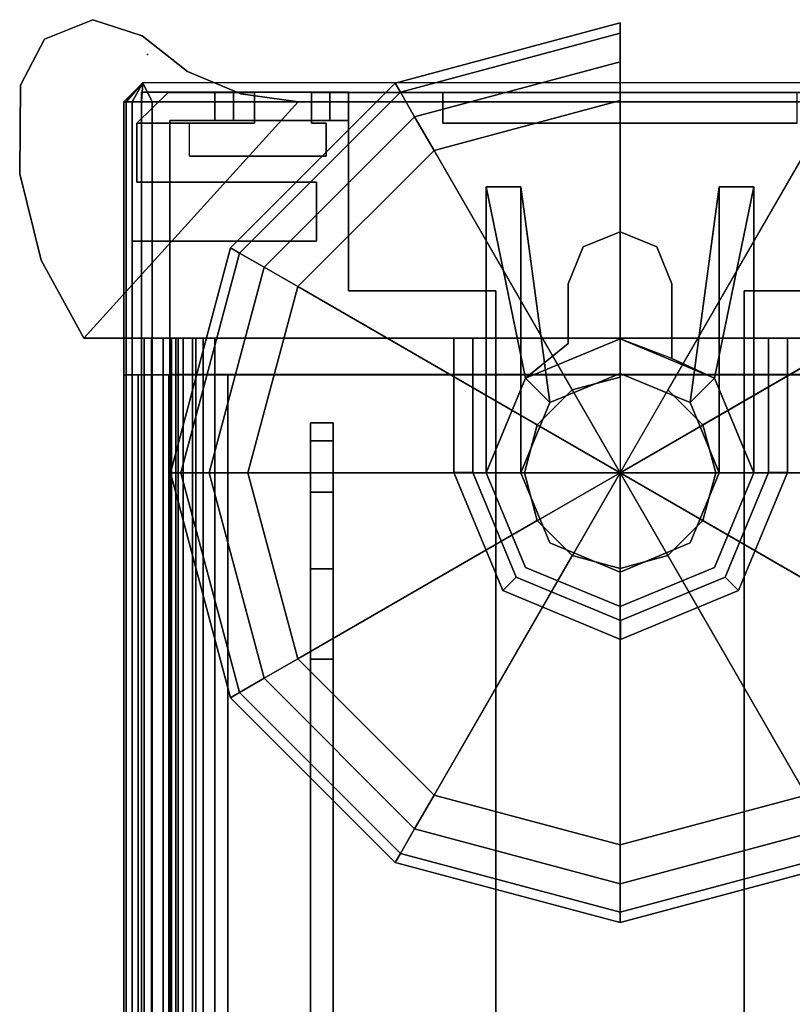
# Model space of a CAD drawing. Header units: inches. Extents: x 10 to 684, y -49 to 81.
# Tile 115 of 256: x 459.38 to 461.01, y 78.66 to 80.75. Entities that reach past the tile are written whole.
import ezdxf

# ---------------------------------------------------------------- set-up
doc = ezdxf.new("R2010")
doc.units = ezdxf.units.IN
doc.header["$MEASUREMENT"] = 0
for name, color, linetype in [('A-FURN-3-NODE', 7, 'Continuous'), ('A-FURN-3-PANEL', 253, 'Continuous'), ('A-FURN-3-PANEL-CORE', 253, 'Continuous'), ('A-FURN-3-PANEL-GLIDE', 250, 'Continuous'), ('A-FURN-3-PANEL-GLIDE-HOUSING', 252, 'Continuous'), ('A-FURN-3-PANEL-RACE', 252, 'Continuous'), ('A-FURN-3-PANEL-SIDE2', 96, 'Continuous'), ('A-FURN-3-PANEL-SUPPORT', 251, 'Continuous'), ('A-FURN-3-PANEL-TOPCAP', 251, 'Continuous'), ('A-FURN-3-PANEL-TRIM', 252, 'Continuous')]:
    doc.layers.add(name, color=color, linetype=linetype)

# ---------------------------------------------------------------- blocks, each defined once
blk = doc.blocks.new('E2AG-516-F-3D-3')
at = {"layer": 'A-FURN-3-NODE'}
blk.add_point((60, 2), dxfattribs=at)
blk.add_point((60, 2), dxfattribs=at)
at = {"layer": 'A-FURN-3-PANEL'}
for points in [[(57.9478, 1.955, 16.0991), (59.3228, 1.955, 16.0991), (59.3228, 1.955, 0.032), (57.9478, 1.955, 0.032)], [(57.9478, 0.045, 16.0991), (59.3228, 0.045, 16.0991), (59.3228, 1.955, 16.0991), (57.9478, 1.955, 16.0991)], [(59.3228, 0.045, 0.032), (57.9478, 0.045, 0.032), (57.9478, 1.955, 0.032), (59.3228, 1.955, 0.032)], [(59.3228, 0.045, 0.032), (59.3228, 1.955, 0.032), (59.3228, 1.955, 16.0991), (59.3228, 0.045, 16.0991)]]:
    blk.add_3dface(points, dxfattribs=at)
at = {"layer": 'A-FURN-3-PANEL-SUPPORT'}
for points, invisible_edges in [([(57.4304, 1.655, 0.032), (57.4304, 1.607, 0.032), (58.7204, 1.607, 0.032), (58.7204, 1.655, 0.032)], 1), ([(58.7204, 1.607, -9.718), (57.4304, 1.607, -9.718), (57.4304, 1.655, -9.718), (58.7204, 1.655, -9.718)], 2), ([(58.9117, 1.655, -9.6799), (58.7204, 1.655, -9.718), (58.7204, 1.655, 0.032), (58.9117, 1.655, -0.0061)], 10), ([(59.0739, 1.655, -9.5716), (58.9117, 1.655, -9.6799), (58.9117, 1.655, -0.0061), (59.0739, 1.655, -0.1144)], 10), ([(59.1823, 1.655, -9.4093), (59.0739, 1.655, -9.5716), (59.0739, 1.655, -0.1144), (59.1823, 1.655, -0.2767)], 10), ([(59.2204, 1.655, -9.218), (59.1823, 1.655, -9.4093), (59.1823, 1.655, -0.2767), (59.2204, 1.655, -0.468)], 2), ([(58.7204, 1.607, -9.718), (58.9117, 1.607, -9.6799), (58.9117, 1.607, -0.0061), (58.7204, 1.607, 0.032)], 10), ([(58.9117, 1.607, -9.6799), (59.0739, 1.607, -9.5716), (59.0739, 1.607, -0.1144), (58.9117, 1.607, -0.0061)], 10), ([(59.0739, 1.607, -9.5716), (59.1823, 1.607, -9.4093), (59.1823, 1.607, -0.2767), (59.0739, 1.607, -0.1144)], 10), ([(59.1823, 1.607, -9.4093), (59.2204, 1.607, -9.218), (59.2204, 1.607, -0.468), (59.1823, 1.607, -0.2767)], 8)]:
    blk.add_3dface(points, dxfattribs=dict(at, invisible_edges=invisible_edges))
for points in [[(57.4304, 1.655, 0.032), (58.7204, 1.655, 0.032), (58.7204, 1.655, -9.718), (57.4304, 1.655, -9.718)], [(59.2204, 1.607, -9.218), (59.2204, 1.655, -9.218), (59.2204, 1.655, -0.468), (59.2204, 1.607, -0.468)], [(57.4304, 1.607, -9.718), (58.7204, 1.607, -9.718), (58.7204, 1.607, 0.032), (57.4304, 1.607, 0.032)]]:
    blk.add_3dface(points, dxfattribs=at)
at = {"layer": 'A-FURN-3-PANEL-TOPCAP'}
for points in [[(0.1, 2.05, 15.994), (0.1, 2.05, 16.445), (59.9, 2.05, 16.445), (59.9, 2.05, 15.994)], [(59.9, 2.05, 16.445), (59.94, 2.01, 16.465), (59.94, 2.01, 15.994), (59.9, 2.05, 15.994)], [(59.94, 2.01, 16.465), (59.9, 1.99, 16.505), (59.9, 0.01, 16.505), (59.94, -0.01, 16.465)], [(0.1, 0.01, 16.505), (59.9, 0.01, 16.505), (59.9, 1.99, 16.505), (0.1, 1.99, 16.505)]]:
    blk.add_3dface(points, dxfattribs=at)
for points, invisible_edges in [([(59.9, 2.05, 15.994), (59.9, -0.05, 15.994), (0.1, -0.05, 15.994), (0.1, 2.05, 15.994)], 5), ([(59.9, 2.05, 15.994), (59.94, 2.01, 15.994), (59.94, -0.01, 15.994), (59.9, -0.05, 15.994)], 10), ([(59.94, 2.01, 15.994), (59.94, 2.01, 16.465), (59.94, -0.01, 16.465), (59.94, -0.01, 15.994)], 2)]:
    blk.add_3dface(points, dxfattribs=dict(at, invisible_edges=invisible_edges))
at = {"layer": 'A-FURN-3-PANEL-TRIM'}
for points, invisible_edges in [([(59.3224, 1.99, 0.137), (59.3224, 2.05, 0.137), (59.3224, 2.02, 0.167), (59.3224, 1.99, 0.137)], 1), ([(59.3224, 1.99, -0.287), (59.3224, 2.05, -0.287), (59.3224, 2.05, 0.137), (59.3224, 1.99, 0.137)], 13), ([(59.3224, 1.99, -0.287), (59.3224, 2.02, -0.317), (59.3224, 2.05, -0.287)], 8), ([(59.605, 2.0328, 15.994), (59.3224, 2.0328, 15.994), (59.3224, -0.0328, 15.994), (59.605, -0.0328, 15.994)], 8), ([(59.7299, 2.0228, 15.994), (59.7845, 1.9109, 15.994), (59.8543, 1.9109, 15.994), (59.8543, 2.0228, 15.994)], 3), ([(59.7299, -0.0228, 15.994), (59.7845, 0.0891, 15.994), (59.7845, 1.9109, 15.994), (59.7299, 2.0228, 15.994)], 15), ([(59.3224, 1.83, 0.032), (59.3224, 1.83, -0.028), (59.3224, 1.99, -0.028), (59.3224, 1.99, 0.032)], 4), ([(59.8543, 1.9109, 0.032), (59.8543, 1.9109, 15.994), (59.7845, 1.9109, 15.994), (59.7845, 1.9109, 0.032)], 2), ([(59.9198, 1.6527, 15.994), (59.8543, 1.6527, 15.994), (59.8543, 1.375, 15.994), (59.9198, 1.375, 15.994)], 2), ([(59.9198, 1.375, 13.844), (59.9198, 0.625, 13.844), (59.9198, 0.3473, 0.032), (59.9198, 1.6527, 0.032)], 10), ([(59.9198, 1.6527, 0.032), (59.9198, 1.6527, 15.994), (59.9198, 1.375, 13.844)], 10), ([(59.9198, 1.6527, 15.994), (59.9198, 1.375, 15.994), (59.9198, 1.375, 13.844), (59.9198, 1.6527, 15.994)], 4), ([(59.7299, 1.6426, 15.994), (59.605, 1.6426, 15.994), (59.605, 0.3574, 15.994), (59.7299, 0.3574, 15.994)], 10), ([(59.8543, 1.6218, 15.994), (59.7845, 1.6218, 15.994), (59.7845, 0.3782, 15.994), (59.8543, 0.3782, 15.994)], 10)]:
    blk.add_3dface(points, dxfattribs=dict(at, invisible_edges=invisible_edges))
for points in [[(59.3224, 1.955, 15.994), (59.3224, 2.0328, 15.994), (59.3224, 2.0328, 0.032), (59.3224, 1.955, 0.032)], [(59.3224, 2.0328, 0.032), (59.3224, 2.0328, 15.994), (59.605, 2.0328, 15.994), (59.605, 2.0328, 0.032)], [(59.605, 1.6426, 0.032), (59.605, 2.0328, 0.032), (59.605, 2.0328, 15.994), (59.605, 1.6426, 15.994)], [(59.7299, 2.0228, 0.032), (59.7299, 2.0228, 15.994), (59.8543, 2.0228, 15.994), (59.8543, 2.0228, 0.032)], [(59.7299, 2.0228, 0.032), (59.7299, 1.6426, 0.032), (59.7299, 1.6426, 15.994), (59.7299, 2.0228, 15.994)], [(59.8543, 2.0228, 0.032), (59.8543, 2.0228, 15.994), (59.9198, 1.956, 15.994), (59.9198, 1.956, 0.032)], [(59.8543, 2.0228, 0.032), (59.8543, 2.0228, 15.994), (59.9198, 1.956, 15.994), (59.9198, 1.956, 0.032)], [(59.8543, 2.0228, 15.994), (59.8543, 1.7737, 15.994), (59.9198, 1.7737, 15.994), (59.9198, 1.956, 15.994)], [(59.9198, 1.7737, 0.032), (59.9198, 1.956, 0.032), (59.9198, 1.956, 15.994), (59.9198, 1.7737, 15.994)], [(59.7845, 1.6218, 0.032), (59.7845, 1.9109, 0.032), (59.7845, 1.9109, 15.994), (59.7845, 1.6218, 15.994)], [(59.8543, 1.9109, 0.032), (59.8543, 1.7737, 0.032), (59.8543, 1.7737, 15.994), (59.8543, 1.9109, 15.994)], [(59.9198, 1.7737, 0.032), (59.9198, 1.7737, 15.994), (59.8543, 1.7737, 15.994), (59.8543, 1.7737, 0.032)], [(59.8543, 1.6527, 0.032), (59.8543, 1.6218, 0.032), (59.8543, 1.6218, 15.994), (59.8543, 1.6527, 15.994)], [(59.8543, 1.6527, 0.032), (59.8543, 1.6527, 15.994), (59.9198, 1.6527, 15.994), (59.9198, 1.6527, 0.032)], [(59.605, 1.6426, 0.032), (59.605, 1.6426, 15.994), (59.7299, 1.6426, 15.994), (59.7299, 1.6426, 0.032)], [(59.7845, 1.6218, 0.032), (59.7845, 1.6218, 15.994), (59.8543, 1.6218, 15.994), (59.8543, 1.6218, 0.032)], [(59.9198, 1.375, 15.994), (59.8543, 1.375, 15.994), (59.8543, 1.375, 13.844), (59.9198, 1.375, 13.844)], [(59.9198, 1.375, 13.844), (59.8543, 1.375, 13.844), (59.8543, 0.625, 13.844), (59.9198, 0.625, 13.844)], [(59.8543, 0.625, 15.994), (59.8543, 0.625, 13.844), (59.8543, 1.375, 13.844), (59.8543, 1.375, 15.994)]]:
    blk.add_3dface(points, dxfattribs=at)
at = {"layer": 'A-FURN-3-PANEL-SUPPORT'}
mesh = blk.add_polymesh((2, 5), dxfattribs=at)
for k, corner in enumerate([(59.2204, 1.607, -9.218), (59.1823, 1.607, -9.4093), (59.0739, 1.607, -9.5716), (58.9117, 1.607, -9.6799), (58.7204, 1.607, -9.718), (59.2204, 1.655, -9.218), (59.1823, 1.655, -9.4093), (59.0739, 1.655, -9.5716), (58.9117, 1.655, -9.6799), (58.7204, 1.655, -9.718)]):
    mesh.set_mesh_vertex(divmod(k, 5), corner)
mesh = blk.add_polymesh((2, 5), dxfattribs=at)
for k, corner in enumerate([(59.2204, 1.655, -0.468), (59.1823, 1.655, -0.2767), (59.0739, 1.655, -0.1144), (58.9117, 1.655, -0.0061), (58.7204, 1.655, 0.032), (59.2204, 1.607, -0.468), (59.1823, 1.607, -0.2767), (59.0739, 1.607, -0.1144), (58.9117, 1.607, -0.0061), (58.7204, 1.607, 0.032)]):
    mesh.set_mesh_vertex(divmod(k, 5), corner)
at = {"layer": 'A-FURN-3-PANEL-TOPCAP'}
mesh = blk.add_polymesh((2, 5), dxfattribs=at)
for k, corner in enumerate([(59.9, 1.99, 16.505), (59.9, 2.013, 16.5004), (59.9, 2.0324, 16.4874), (59.9, 2.0454, 16.468), (59.9, 2.05, 16.445), (0.1, 1.99, 16.505), (0.1, 2.013, 16.5004), (0.1, 2.0324, 16.4874), (0.1, 2.0454, 16.468), (0.1, 2.05, 16.445)]):
    mesh.set_mesh_vertex(divmod(k, 5), corner)
mesh = blk.add_polymesh((2, 5), dxfattribs=at)
for k, corner in enumerate([(59.94, 2.01, 16.465), (59.94, 2.01, 16.465), (59.94, 2.01, 16.465), (59.94, 2.01, 16.465), (59.94, 2.01, 16.465), (59.9, 1.99, 16.505), (59.9, 2.013, 16.5004), (59.9, 2.0324, 16.4874), (59.9, 2.0454, 16.468), (59.9, 2.05, 16.445)]):
    mesh.set_mesh_vertex(divmod(k, 5), corner)
at = {"layer": 'A-FURN-3-PANEL-TRIM'}
mesh = blk.add_polymesh((2, 10), dxfattribs=dict(at, n_close=True))
for k, corner in enumerate([(0.6776, 1.83, -0.028), (0.6776, 1.99, -0.028), (0.6776, 1.99, -0.287), (0.6776, 2.02, -0.317), (0.6776, 2.05, -0.287), (0.6776, 2.05, 0.137), (0.6776, 2.02, 0.167), (0.6776, 1.99, 0.137), (0.6776, 1.99, 0.032), (0.6776, 1.83, 0.032), (59.3224, 1.83, -0.028), (59.3224, 1.99, -0.028), (59.3224, 1.99, -0.287), (59.3224, 2.02, -0.317), (59.3224, 2.05, -0.287), (59.3224, 2.05, 0.137), (59.3224, 2.02, 0.167), (59.3224, 1.99, 0.137), (59.3224, 1.99, 0.032), (59.3224, 1.83, 0.032)]):
    mesh.set_mesh_vertex(divmod(k, 10), corner)
blk = doc.blocks.new('E2MN-530-B-3D-3')
at = {"layer": 'A-FURN-3-NODE'}
for p in [(60, 2), (60, 2, 31.663)]:
    blk.add_point(p, dxfattribs=at)
at = {"layer": 'A-FURN-3-PANEL-CORE'}
for points in [[(0.6776, 1.955, 31.7401), (0.6776, 0.045, 31.7401), (59.3228, 0.045, 31.7401), (59.3224, 1.955, 31.7401)], [(0.6776, 0.045, 4.2397), (0.6776, 1.955, 4.2397), (59.3224, 1.955, 4.2397), (59.3224, 0.045, 4.2397)], [(59.3224, 0.045, 4.2397), (59.3224, 1.955, 4.2397), (59.3224, 1.955, 31.7401), (59.3228, 0.045, 31.7401)]]:
    blk.add_3dface(points, dxfattribs=at)
at = {"layer": 'A-FURN-3-PANEL-GLIDE-HOUSING'}
for points in [[(59.1152, 1.3517, 4.1997), (59.1152, 1.3117, 4.2397), (59.4, 1.3117, 4.2397), (59.4, 1.3517, 4.1997)], [(59.1152, 1.3517, 4.1997), (59.4, 1.3517, 4.1997), (59.4, 1.3517, 3.6147), (59.1152, 1.3517, 3.6147)], [(59.1152, 1.3117, 3.5747), (59.1152, 1.3517, 3.6147), (59.4, 1.3517, 3.6147), (59.4, 1.3117, 3.5747)], [(59.115, 1.283, 3.5747), (59.72, 1.283, 3.5747), (59.72, 1.283, 3.3867), (59.3151, 1.2001, 2.2447)], [(59.2635, 1.1485, 2.2447), (59.3151, 1.2001, 2.2447), (59.72, 1.283, 3.3867), (59.72, 1.21, 3.3867)], [(59.72, 1.283, 3.3867), (59.72, 1.283, 3.5747), (59.72, 1.21, 3.5747), (59.72, 1.21, 3.3867)], [(59.2635, 1.1485, 2.2447), (59.72, 1.21, 3.3867), (59.72, 1.21, 3.5747), (59.115, 1.21, 3.5747)], [(59.3151, 1.2001, 2.2447), (59.3884, 1.11, 2.2447), (59.3884, 1.11, 1.7347), (59.3151, 1.2001, 1.7347)], [(59.515, 1.11, 2.2447), (59.515, 1.11, 1.7347), (59.3884, 1.11, 1.7347), (59.3884, 1.11, 2.2447)], [(59.3151, 0.7999, 2.2447), (59.3568, 0.89, 2.2447), (59.398, 1, 2.2447), (59.3151, 0.7999, 2.2447)], [(59.3568, 0.89, 2.2447), (59.3151, 0.7999, 2.2447), (59.3151, 0.7999, 1.7347), (59.3568, 0.89, 1.7347)], [(59.515, 0.89, 2.2447), (59.3568, 0.89, 2.2447), (59.3568, 0.89, 1.7347), (59.515, 0.89, 1.7347)], [(59.2635, 0.8515, 2.2447), (59.115, 0.79, 3.5747), (59.72, 0.79, 3.5747), (59.72, 0.79, 3.3867)], [(59.3151, 0.7999, 2.2447), (59.2635, 0.8515, 2.2447), (59.72, 0.79, 3.3867), (59.72, 0.717, 3.3867)], [(59.72, 0.717, 3.3867), (59.72, 0.717, 3.5747), (59.115, 0.717, 3.5747), (59.3151, 0.7999, 2.2447)], [(59.72, 0.717, 3.5747), (59.72, 0.717, 3.3867), (59.72, 0.79, 3.3867), (59.72, 0.79, 3.5747)], [(59.4, 0.6457, 4.1997), (59.4, 0.6857, 4.2397), (59.1152, 0.6857, 4.2397), (59.1152, 0.6457, 4.1997)], [(59.4, 0.6857, 3.5747), (59.4, 0.6457, 3.6147), (59.1152, 0.6457, 3.6147), (59.1152, 0.6857, 3.5747)], [(59.4, 0.6457, 3.6147), (59.4, 0.6457, 4.1997), (59.1152, 0.6457, 4.1997), (59.1152, 0.6457, 3.6147)]]:
    blk.add_3dface(points, dxfattribs=at)
for points, invisible_edges in [([(58.8939, 1.22, 4.2397), (58.8939, 0.7773, 4.2397), (59.1152, 0.6857, 4.2397), (59.1152, 1.3117, 4.2397)], 5), ([(59.1152, 1.3117, 3.5747), (59.115, 1.283, 3.5747), (58.9149, 1.2001, 3.5747), (58.8939, 1.22, 3.5747)], 5), ([(59.4, 1.3117, 3.5747), (59.3998, 1.283, 3.5747), (59.115, 1.283, 3.5747), (59.1152, 1.3117, 3.5747)], 4), ([(59.4, 1.3117, 4.2397), (59.1152, 1.3117, 4.2397), (59.1152, 0.6857, 4.2397), (59.4, 0.6857, 4.2397)], 2), ([(59.115, 1.21, 1.7347), (58.9665, 1.1485, 1.7347), (58.9149, 1.2001, 1.7347), (59.115, 1.283, 1.7347)], 10), ([(58.9149, 1.2001, 3.5747), (58.9665, 1.1485, 3.5747), (59.115, 1.21, 3.5747), (59.115, 1.283, 3.5747)], 5), ([(59.2635, 1.1485, 1.7347), (59.115, 1.21, 1.7347), (59.115, 1.283, 1.7347), (59.3151, 1.2001, 1.7347)], 10), ([(59.115, 1.283, 3.5747), (59.115, 1.21, 3.5747), (59.72, 1.21, 3.5747), (59.72, 1.283, 3.5747)], 1), ([(58.8022, 0.9987, 4.2397), (58.8939, 0.7773, 4.2397), (58.8939, 1.22, 4.2397)], 2), ([(58.8939, 1.22, 3.5747), (58.9149, 1.2001, 3.5747), (58.832, 1, 3.5747), (58.8022, 0.9987, 3.5747)], 5), ([(58.9665, 1.1485, 1.7347), (58.905, 1, 1.7347), (58.832, 1, 1.7347), (58.9149, 1.2001, 1.7347)], 10), ([(58.832, 1, 3.5747), (58.905, 1, 3.5747), (58.9665, 1.1485, 3.5747), (58.9149, 1.2001, 3.5747)], 5), ([(59.2635, 1.1485, 1.7347), (59.3151, 1.2001, 1.7347), (59.398, 1, 1.7347), (59.325, 1, 1.7347)], 5), ([(59.3151, 1.2001, 2.2447), (59.2635, 1.1485, 2.2447), (59.325, 1, 2.2447), (59.398, 1, 2.2447)], 12), ([(59.3151, 1.2001, 1.7347), (59.3884, 1.11, 1.7347), (59.398, 1, 1.7347)], 2), ([(59.398, 1, 2.2447), (59.3884, 1.11, 2.2447), (59.3151, 1.2001, 2.2447), (59.398, 1, 2.2447)], 5), ([(59.3884, 1.11, 1.7347), (59.515, 1.11, 1.7347), (59.398, 1, 1.7347)], 10), ([(59.398, 1, 2.2447), (59.515, 1.11, 2.2447), (59.3884, 1.11, 2.2447), (59.398, 1, 2.2447)], 5), ([(59.515, 1.11, 1.7347), (59.515, 0.89, 1.7347), (59.398, 1, 1.7347)], 11), ([(59.398, 1, 2.2447), (59.515, 0.89, 2.2447), (59.515, 1.11, 2.2447), (59.398, 1, 2.2447)], 7), ([(59.515, 1.11, 1.7347), (59.5928, 1.0778, 1.7347), (59.5928, 0.9222, 1.7347), (59.515, 0.89, 1.7347)], 10), ([(59.5928, 0.9222, 2.2447), (59.5928, 1.0778, 2.2447), (59.515, 1.11, 2.2447), (59.515, 0.89, 2.2447)], 5), ([(59.5928, 1.0778, 1.7347), (59.625, 1, 1.7347), (59.5928, 0.9222, 1.7347)], 8), ([(59.5928, 0.9222, 2.2447), (59.625, 1, 2.2447), (59.5928, 1.0778, 2.2447), (59.5928, 0.9222, 2.2447)], 4), ([(58.8022, 0.9987, 3.5747), (58.832, 1, 3.5747), (58.9149, 0.7999, 3.5747), (58.8939, 0.7773, 3.5747)], 5), ([(58.9665, 0.8515, 1.7347), (58.9149, 0.7999, 1.7347), (58.832, 1, 1.7347), (58.905, 1, 1.7347)], 5), ([(58.9665, 0.8515, 3.5747), (58.905, 1, 3.5747), (58.832, 1, 3.5747), (58.9149, 0.7999, 3.5747)], 10), ([(59.325, 1, 1.7347), (59.398, 1, 1.7347), (59.3151, 0.7999, 1.7347), (59.2635, 0.8515, 1.7347)], 5), ([(59.398, 1, 2.2447), (59.325, 1, 2.2447), (59.2635, 0.8515, 2.2447), (59.3151, 0.7999, 2.2447)], 9), ([(59.398, 1, 1.7347), (59.3568, 0.89, 1.7347), (59.3151, 0.7999, 1.7347)], 1), ([(59.3568, 0.89, 1.7347), (59.398, 1, 1.7347), (59.515, 0.89, 1.7347)], 3), ([(59.515, 0.89, 2.2447), (59.398, 1, 2.2447), (59.3568, 0.89, 2.2447), (59.515, 0.89, 2.2447)], 3), ([(59.115, 0.79, 1.7347), (59.115, 0.717, 1.7347), (58.9149, 0.7999, 1.7347), (58.9665, 0.8515, 1.7347)], 5), ([(58.9665, 0.8515, 3.5747), (58.9149, 0.7999, 3.5747), (59.115, 0.717, 3.5747), (59.115, 0.79, 3.5747)], 5), ([(59.2635, 0.8515, 1.7347), (59.3151, 0.7999, 1.7347), (59.115, 0.717, 1.7347), (59.115, 0.79, 1.7347)], 5), ([(58.8939, 0.7773, 3.5747), (58.9149, 0.7999, 3.5747), (59.115, 0.717, 3.5747), (59.1152, 0.6857, 3.5747)], 5), ([(59.115, 0.79, 3.5747), (59.115, 0.717, 3.5747), (59.72, 0.717, 3.5747), (59.72, 0.79, 3.5747)], 1), ([(59.3998, 0.717, 3.5747), (59.4, 0.6857, 3.5747), (59.1152, 0.6857, 3.5747), (59.115, 0.717, 3.5747)], 4)]:
    blk.add_3dface(points, dxfattribs=dict(at, invisible_edges=invisible_edges))
at = {"layer": 'A-FURN-3-PANEL-RACE'}
for points, invisible_edges in [([(59.92, 2.0125, 3.515), (59.92, 2.0125, 0.3962), (0.08, 2.0125, 0.3962), (0.08, 2.0125, 3.515)], 8), ([(0.08, 1.5745, 0.3962), (0.08, 2.0125, 0.3962), (59.5, 1.5745, 0.3962), (0.5, 1.5745, 0.3962)], 6), ([(0.08, 2.0125, 0.3962), (59.92, 2.0125, 0.3962), (59.92, 1.5745, 0.3962), (59.5, 1.5745, 0.3962)], 8), ([(59.4, 2.0125, 4.0847), (59.4, 2.0125, 3.515), (0.6, 2.0125, 3.515), (0.6, 2.0125, 4.0847)], 2), ([(59.4, 2.0125, 3.515), (59.4, 2.0125, 4.0847), (59.4, 1.9525, 4.0847), (59.4, 1.9525, 3.515)], 2), ([(59.92, 2.0125, 3.515), (59.4, 2.0125, 3.515), (59.4, 1.9525, 3.515), (59.86, 1.9525, 3.515)], 8), ([(59.4, 1.9525, 4.0847), (59.4, 2.0125, 4.0847), (59.4, 2.0072, 4.1248), (59.4, 1.9493, 4.1093)], 5), ([(59.4, 1.9493, 4.1093), (59.4, 2.0072, 4.1248), (59.4, 1.9918, 4.1622), (59.4, 1.9398, 4.1322)], 5), ([(59.92, 1.5745, 3.515), (59.92, 2.0125, 3.515), (59.86, 1.9525, 3.515), (59.86, 1.5745, 3.515)], 2), ([(59.92, 1.8575, 1.4986), (59.92, 2.0125, 0.3962), (59.92, 2.0125, 3.515), (59.92, 1.8575, 3.1951)], 5), ([(59.92, 1.5745, 0.3962), (59.92, 2.0125, 0.3962), (59.92, 1.8575, 1.4986), (59.92, 1.8181, 1.4986)], 10), ([(59.92, 1.8575, 3.1951), (59.92, 2.0125, 3.515), (59.92, 1.5745, 3.515), (59.92, 1.5745, 3.245)], 1), ([(59.4, 1.9398, 4.1322), (59.4, 1.9918, 4.1622), (59.4, 1.9671, 4.1943), (59.4, 1.9247, 4.1519)], 5), ([(59.4, 1.9247, 4.1519), (59.4, 1.9671, 4.1943), (59.4, 1.935, 4.2189), (59.4, 1.905, 4.1669)], 5), ([(59.86, 1.9525, 3.515), (0.14, 1.9525, 3.515), (0.14, 1.9525, 0.4562), (59.86, 1.9525, 0.4562)], 1), ([(59.5, 1.5745, 0.4562), (0.14, 1.9525, 0.4562), (0.14, 1.5745, 0.4562), (0.5, 1.5745, 0.4562)], 9), ([(59.86, 1.5745, 0.4562), (59.86, 1.9525, 0.4562), (0.14, 1.9525, 0.4562), (59.5, 1.5745, 0.4562)], 4), ([(59.4, 1.9525, 4.0847), (0.6, 1.9525, 4.0847), (0.6, 1.9525, 3.515), (59.4, 1.9525, 3.515)], 4), ([(59.86, 1.8575, 1.4986), (59.86, 1.8575, 3.1951), (59.86, 1.9525, 3.515), (59.86, 1.9525, 0.4562)], 10), ([(59.86, 1.8181, 1.4986), (59.86, 1.8575, 1.4986), (59.86, 1.9525, 0.4562), (59.86, 1.5745, 0.4562)], 10), ([(59.86, 1.5745, 3.245), (59.86, 1.5745, 3.515), (59.86, 1.9525, 3.515), (59.86, 1.8575, 3.1951)], 4), ([(59.4, 1.905, 4.1669), (59.4, 1.935, 4.2189), (59.4, 1.8976, 4.2344), (59.4, 1.8821, 4.1764)], 5), ([(59.4, 1.8821, 4.1764), (59.4, 1.8976, 4.2344), (59.4, 1.8575, 4.2397), (59.4, 1.8575, 4.1797)], 1), ([(59.86, 1.614, 1.7894), (59.86, 1.8181, 1.4986), (59.86, 1.5745, 0.4562), (59.86, 1.5745, 1.7894)], 2), ([(59.92, 1.5745, 1.7894), (59.92, 1.5745, 0.3962), (59.92, 1.8181, 1.4986), (59.92, 1.614, 1.7894)], 2), ([(57.902, 1.2625, 0.3962), (0.5, 1.5745, 0.3962), (59.5, 1.5745, 0.3962), (59.5, 1.2625, 0.3962)], 3), ([(59.5, 1.5745, 0.4562), (0.5, 1.5745, 0.4562), (57.902, 1.2625, 0.4562), (59.5, 1.2625, 0.4562)], 3), ([(59.92, 1.5745, 0.3962), (59.86, 1.5745, 0.4562), (59.5, 1.5745, 0.4562), (59.5, 1.5745, 0.3962)], 1), ([(59.92, 1.5745, 1.7894), (59.86, 1.5745, 1.7894), (59.86, 1.5745, 0.4562), (59.92, 1.5745, 0.3962)], 4), ([(2.098, 0.7375, 0.3962), (59.5, 0.4255, 0.3962), (0.5, 0.4255, 0.3962), (0.5, 0.7375, 0.3962)], 3), ([(0.5, 0.4255, 0.4562), (59.5, 0.4255, 0.4562), (2.098, 0.7375, 0.4562), (0.5, 0.7375, 0.4562)], 3), ([(59.5, 0.7375, 0.3962), (59.5, 0.4255, 0.3962), (2.098, 0.7375, 0.3962), (57.902, 0.7375, 0.3962)], 6), ([(2.098, 0.7375, 0.4562), (59.5, 0.4255, 0.4562), (59.5, 0.7375, 0.4562), (57.902, 0.7375, 0.4562)], 9)]:
    blk.add_3dface(points, dxfattribs=dict(at, invisible_edges=invisible_edges))
for points in [[(59.4, 1.8575, 4.1797), (59.4, 1.8575, 4.2397), (0.6, 1.8575, 4.2397), (0.6, 1.8575, 4.1797)], [(59.92, 1.8575, 1.4986), (59.92, 1.8575, 3.1951), (59.86, 1.8575, 3.1951), (59.86, 1.8575, 1.4986)], [(59.92, 1.8575, 1.4986), (59.86, 1.8575, 1.4986), (59.86, 1.8181, 1.4986), (59.92, 1.8181, 1.4986)], [(59.92, 1.8575, 3.1951), (59.92, 1.5745, 3.245), (59.86, 1.5745, 3.245), (59.86, 1.8575, 3.1951)], [(59.92, 1.8181, 1.4986), (59.86, 1.8181, 1.4986), (59.86, 1.614, 1.7894), (59.92, 1.614, 1.7894)], [(59.92, 1.614, 1.7894), (59.86, 1.614, 1.7894), (59.86, 1.5745, 1.7894), (59.92, 1.5745, 1.7894)], [(59.5, 1.5745, 0.3962), (59.5, 1.5745, 0.4562), (59.5, 1.2625, 0.4562), (59.5, 1.2625, 0.3962)], [(59.92, 1.5745, 3.245), (59.92, 1.5745, 3.515), (59.86, 1.5745, 3.515), (59.86, 1.5745, 3.245)], [(57.902, 1.2625, 0.4562), (57.902, 1.2625, 0.3962), (59.5, 1.2625, 0.3962), (59.5, 1.2625, 0.4562)], [(59.5, 0.7375, 0.3962), (57.902, 0.7375, 0.3962), (57.902, 0.7375, 0.4563), (59.5, 0.7375, 0.4563)], [(59.5, 0.7375, 0.4563), (59.5, 0.4255, 0.4563), (59.5, 0.4255, 0.3962), (59.5, 0.7375, 0.3962)]]:
    blk.add_3dface(points, dxfattribs=at)
at = {"layer": 'A-FURN-3-PANEL-SIDE2'}
blk.add_3dface([(59.3224, 1.955, 31.7401), (59.3224, 1.955, 4.2397), (0.6776, 1.955, 4.2397), (0.6776, 1.955, 31.7401)], dxfattribs=at)
at = {"layer": 'A-FURN-3-PANEL-TOPCAP'}
for points in [[(0.1, 2.05, 31.635), (0.1, 2.05, 32.086), (59.9, 2.05, 32.086), (59.9, 2.05, 31.635)], [(59.9, 2.05, 32.086), (59.94, 2.01, 32.106), (59.94, 2.01, 31.635), (59.9, 2.05, 31.635)], [(59.94, 2.01, 32.106), (59.9, 1.99, 32.146), (59.9, 0.01, 32.146), (59.94, -0.01, 32.106)], [(0.1, 0.01, 32.146), (59.9, 0.01, 32.146), (59.9, 1.99, 32.146), (0.1, 1.99, 32.146)]]:
    blk.add_3dface(points, dxfattribs=at)
for points, invisible_edges in [([(59.9, 2.05, 31.635), (59.9, -0.05, 31.635), (0.1, -0.05, 31.635), (0.1, 2.05, 31.635)], 5), ([(59.9, 2.05, 31.635), (59.94, 2.01, 31.635), (59.94, -0.01, 31.635), (59.9, -0.05, 31.635)], 10), ([(59.94, 2.01, 31.635), (59.94, 2.01, 32.106), (59.94, -0.01, 32.106), (59.94, -0.01, 31.635)], 2)]:
    blk.add_3dface(points, dxfattribs=dict(at, invisible_edges=invisible_edges))
at = {"layer": 'A-FURN-3-PANEL-TRIM'}
for points, invisible_edges in [([(59.7471, 2.2706, 3.5747), (59.935, 2.269, 3.5747), (59.4, 2.1348, 3.5747), (59.5649, 2.2249, 3.5747)], 2), ([(59.4, 2.1348, 3.8013), (59.935, 2.269, 3.8013), (59.7471, 2.2706, 3.8013), (59.5649, 2.2249, 3.8013)], 1), ([(59.7471, 2.2706, 4.013), (59.935, 2.269, 4.013), (59.4, 2.1348, 4.013), (59.5649, 2.2249, 4.013)], 2), ([(59.4, 2.1348, 4.2397), (59.935, 2.269, 4.2397), (59.7471, 2.2706, 4.2397), (59.5649, 2.2249, 4.2397)], 1), ([(60.0322, 2.2178, 3.5747), (60.0735, 2.1159, 3.5747), (59.4, 2.1348, 3.5747), (59.935, 2.269, 3.5747)], 6), ([(59.4, 2.1348, 3.8013), (60.0735, 2.1159, 3.8013), (60.0322, 2.2178, 3.8013), (59.935, 2.269, 3.8013)], 9), ([(60.0322, 2.2178, 4.013), (60.0735, 2.1159, 4.013), (59.4, 2.1348, 4.013), (59.935, 2.269, 4.013)], 6), ([(59.4, 2.1348, 4.2397), (60.0735, 2.1159, 4.2397), (60.0322, 2.2178, 4.2397), (59.935, 2.269, 4.2397)], 9), ([(59.9, 1.6815, 3.5747), (59.9, 0.3185, 3.5747), (59.4, 0.3185, 3.5747), (59.4, 2.1348, 3.5747)], 10), ([(60.0395, 2.0114, 3.5747), (59.9639, 1.9153, 3.5747), (59.4, 2.1348, 3.5747), (60.0735, 2.1159, 3.5747)], 6), ([(59.9163, 1.8027, 3.5747), (59.9, 1.6815, 3.5747), (59.4, 2.1348, 3.5747), (59.9639, 1.9153, 3.5747)], 6), ([(59.4, 2.1348, 3.8013), (59.9639, 1.9153, 3.8013), (60.0395, 2.0114, 3.8013), (60.0735, 2.1159, 3.8013)], 9), ([(59.4, 2.1348, 3.8013), (59.9, 1.6815, 3.8013), (59.9163, 1.8027, 3.8013), (59.9639, 1.9153, 3.8013)], 9), ([(60.0395, 2.0114, 4.013), (59.9639, 1.9153, 4.013), (59.4, 2.1348, 4.013), (60.0735, 2.1159, 4.013)], 6), ([(59.9163, 1.8027, 4.013), (59.9, 1.6815, 4.013), (59.4, 2.1348, 4.013), (59.9639, 1.9153, 4.013)], 6), ([(59.4, 0.3185, 4.2397), (59.9, 0.3185, 4.2397), (59.9, 1.6815, 4.2397), (59.4, 2.1348, 4.2397)], 5), ([(59.4, 2.1348, 4.2397), (59.9639, 1.9153, 4.2397), (60.0395, 2.0114, 4.2397), (60.0735, 2.1159, 4.2397)], 9), ([(59.4, 2.1348, 4.2397), (59.9, 1.6815, 4.2397), (59.9163, 1.8027, 4.2397), (59.9639, 1.9153, 4.2397)], 9), ([(59.605, 2.0328, 31.635), (59.3224, 2.0328, 31.635), (59.3224, -0.0328, 31.635), (59.605, -0.0328, 31.635)], 8), ([(59.7299, 2.0228, 31.635), (59.7845, 1.9109, 31.635), (59.8543, 1.9109, 31.635), (59.8543, 2.0228, 31.635)], 3), ([(59.8543, 1.9109, 4.2397), (59.8543, 1.9109, 31.635), (59.7845, 1.9109, 31.635), (59.7845, 1.9109, 4.2397)], 2), ([(59.8543, 0.3473, 31.635), (59.9198, 0.3473, 31.635), (59.9198, 1.6527, 31.635), (59.8543, 1.6527, 31.635)], 8), ([(59.7299, 1.6426, 31.635), (59.605, 1.6426, 31.635), (59.605, 0.3574, 31.635), (59.7299, 0.3574, 31.635)], 10), ([(59.8543, 1.6218, 31.635), (59.7845, 1.6218, 31.635), (59.7845, 0.3782, 31.635), (59.8543, 0.3782, 31.635)], 10)]:
    blk.add_3dface(points, dxfattribs=dict(at, invisible_edges=invisible_edges))
for points in [[(59.4, 0.3185, 4.2397), (59.4, 2.1348, 4.2397), (59.4, 2.1348, 3.5747), (59.4, 0.3185, 3.5747)], [(59.4, 2.1348, 4.013), (59.9, 1.6815, 4.013), (59.9, 1.6815, 3.8013), (59.4, 2.1348, 3.8013)], [(59.3224, 1.955, 31.635), (59.3224, 2.0328, 31.635), (59.3224, 2.0328, 4.2397), (59.3224, 1.955, 4.2397)], [(59.3224, 2.0328, 4.2397), (59.3224, 2.0328, 31.635), (59.605, 2.0328, 31.635), (59.605, 2.0328, 4.2397)], [(59.605, 1.6426, 4.2397), (59.605, 2.0328, 4.2397), (59.605, 2.0328, 31.635), (59.605, 1.6426, 31.635)], [(59.7299, 2.0228, 4.2397), (59.7299, 2.0228, 31.635), (59.8543, 2.0228, 31.635), (59.8543, 2.0228, 4.2397)], [(59.7299, 2.0228, 4.2397), (59.7299, 1.6426, 4.2397), (59.7299, 1.6426, 31.635), (59.7299, 2.0228, 31.635)], [(59.8543, 2.0228, 4.2397), (59.8543, 2.0228, 31.635), (59.9198, 1.956, 31.635), (59.9198, 1.956, 4.2397)], [(59.8543, 2.0228, 4.2397), (59.8543, 2.0228, 31.635), (59.9198, 1.956, 31.635), (59.9198, 1.956, 4.2397)], [(59.8543, 2.0228, 31.635), (59.8543, 1.7737, 31.635), (59.9198, 1.7737, 31.635), (59.9198, 1.956, 31.635)], [(59.9198, 1.7737, 4.2397), (59.9198, 1.956, 4.2397), (59.9198, 1.956, 31.635), (59.9198, 1.7737, 31.635)], [(59.7845, 1.6218, 4.2397), (59.7845, 1.9109, 4.2397), (59.7845, 1.9109, 31.635), (59.7845, 1.6218, 31.635)], [(59.8543, 1.9109, 4.2397), (59.8543, 1.7737, 4.2397), (59.8543, 1.7737, 31.635), (59.8543, 1.9109, 31.635)], [(59.9198, 1.7737, 4.2397), (59.9198, 1.7737, 31.635), (59.8543, 1.7737, 31.635), (59.8543, 1.7737, 4.2397)], [(59.9, 0.3185, 4.2397), (59.9, 0.3185, 3.5747), (59.9, 1.6815, 3.5747), (59.9, 1.6815, 4.2397)], [(59.8543, 1.6527, 4.2397), (59.8543, 1.6218, 4.2397), (59.8543, 1.6218, 31.635), (59.8543, 1.6527, 31.635)], [(59.8543, 1.6527, 4.2397), (59.8543, 1.6527, 31.635), (59.9198, 1.6527, 31.635), (59.9198, 1.6527, 4.2397)], [(59.9198, 0.3473, 31.635), (59.9198, 0.3473, 4.2397), (59.9198, 1.6527, 4.2397), (59.9198, 1.6527, 31.635)], [(59.605, 1.6426, 4.2397), (59.605, 1.6426, 31.635), (59.7299, 1.6426, 31.635), (59.7299, 1.6426, 4.2397)], [(59.7845, 1.6218, 4.2397), (59.7845, 1.6218, 31.635), (59.8543, 1.6218, 31.635), (59.8543, 1.6218, 4.2397)]]:
    blk.add_3dface(points, dxfattribs=at)
at = {"layer": 'A-FURN-3-PANEL-GLIDE'}
mesh = blk.add_polymesh((12, 10), dxfattribs=dict(at, m_close=True))
for k, corner in enumerate([(59.3175, 1, 3.5747), (59.3175, 1, 0.3285), (59.9025, 1, 0.3285), (59.9846, 1, 0.3065), (60.0447, 1, 0.2464), (60.0668, 1, 0.1643), (60.0447, 1, 0.0821), (59.9846, 1, 0.022), (59.9025, 1), (59.115, 1), (59.2904, 1.1012, 3.5747), (59.2904, 1.1012, 0.3285), (59.797, 1.3937, 0.3285), (59.8681, 1.4348, 0.3065), (59.9202, 1.4649, 0.2464), (59.9392, 1.4759, 0.1643), (59.9202, 1.4649, 0.0821), (59.8681, 1.4348, 0.022), (59.797, 1.3937), (59.115, 1), (59.2163, 1.1754, 3.5747), (59.2163, 1.1754, 0.3285), (59.5088, 1.682, 0.3285), (59.5498, 1.7531, 0.3065), (59.5799, 1.8052, 0.2464), (59.5909, 1.8242, 0.1643), (59.5799, 1.8052, 0.0821), (59.5498, 1.7531, 0.022), (59.5088, 1.682), (59.115, 1), (59.115, 1.2025, 3.5747), (59.115, 1.2025, 0.3285), (59.115, 1.7875, 0.3285), (59.115, 1.8696, 0.3065), (59.115, 1.9297, 0.2464), (59.115, 1.9517, 0.1643), (59.115, 1.9297, 0.0821), (59.115, 1.8696, 0.022), (59.115, 1.7875), (59.115, 1), (59.0138, 1.1754, 3.5747), (59.0138, 1.1754, 0.3285), (58.7213, 1.682, 0.3285), (58.6802, 1.7531, 0.3065), (58.6501, 1.8052, 0.2464), (58.6391, 1.8242, 0.1643), (58.6501, 1.8052, 0.0821), (58.6802, 1.7531, 0.022), (58.7213, 1.682), (59.115, 1), (58.9396, 1.1012, 3.5747), (58.9396, 1.1012, 0.3285), (58.433, 1.3937, 0.3285), (58.3619, 1.4348, 0.3065), (58.3098, 1.4649, 0.2464), (58.2908, 1.4759, 0.1643), (58.3098, 1.4649, 0.0821), (58.3619, 1.4348, 0.022), (58.433, 1.3937), (59.115, 1), (58.9125, 1, 3.5747), (58.9125, 1, 0.3285), (58.3275, 1, 0.3285), (58.2454, 1, 0.3065), (58.1853, 1, 0.2464), (58.1633, 1, 0.1643), (58.1853, 1, 0.0821), (58.2454, 1, 0.022), (58.3275, 1), (59.115, 1), (58.9396, 0.8988, 3.5747), (58.9396, 0.8988, 0.3285), (58.433, 0.6063, 0.3285), (58.3619, 0.5652, 0.3065), (58.3098, 0.5351, 0.2464), (58.2908, 0.5241, 0.1643), (58.3098, 0.5351, 0.0821), (58.3619, 0.5652, 0.022), (58.433, 0.6063), (59.115, 1), (59.0138, 0.8246, 3.5747), (59.0138, 0.8246, 0.3285), (58.7213, 0.318, 0.3285), (58.6802, 0.2469, 0.3065), (58.6501, 0.1948, 0.2464), (58.6391, 0.1758, 0.1643), (58.6501, 0.1948, 0.0821), (58.6802, 0.2469, 0.022), (58.7213, 0.318), (59.115, 1), (59.115, 0.7975, 3.5747), (59.115, 0.7975, 0.3285), (59.115, 0.2125, 0.3285), (59.115, 0.1304, 0.3065), (59.115, 0.0703, 0.2464), (59.115, 0.0483, 0.1643), (59.115, 0.0703, 0.0821), (59.115, 0.1304, 0.022), (59.115, 0.2125), (59.115, 1), (59.2163, 0.8246, 3.5747), (59.2163, 0.8246, 0.3285), (59.5088, 0.318, 0.3285), (59.5498, 0.2469, 0.3065), (59.5799, 0.1948, 0.2464), (59.5909, 0.1758, 0.1643), (59.5799, 0.1948, 0.0821), (59.5498, 0.2469, 0.022), (59.5088, 0.318), (59.115, 1), (59.2904, 0.8988, 3.5747), (59.2904, 0.8988, 0.3285), (59.797, 0.6063, 0.3285), (59.8681, 0.5652, 0.3065), (59.9202, 0.5351, 0.2464), (59.9392, 0.5241, 0.1643), (59.9202, 0.5351, 0.0821), (59.8681, 0.5652, 0.022), (59.797, 0.6063), (59.115, 1)]):
    mesh.set_mesh_vertex(divmod(k, 10), corner)
at = {"layer": 'A-FURN-3-PANEL-GLIDE-HOUSING'}
mesh = blk.add_polymesh((2, 5), dxfattribs=at)
for k, corner in enumerate([(59.1152, 1.3517, 3.6147), (58.8656, 1.2483, 3.6147), (58.7622, 0.9987, 3.6147), (58.8656, 0.7491, 3.6147), (59.1152, 0.6457, 3.6147), (59.1152, 1.3517, 4.1997), (58.8656, 1.2483, 4.1997), (58.7622, 0.9987, 4.1997), (58.8656, 0.7491, 4.1997), (59.1152, 0.6457, 4.1997)]):
    mesh.set_mesh_vertex(divmod(k, 5), corner)
mesh = blk.add_polymesh((2, 5), dxfattribs=at)
for k, corner in enumerate([(59.1152, 1.3517, 4.1997), (58.8656, 1.2483, 4.1997), (58.7622, 0.9987, 4.1997), (58.8656, 0.7491, 4.1997), (59.1152, 0.6457, 4.1997), (59.1152, 1.3117, 4.2397), (58.8939, 1.22, 4.2397), (58.8022, 0.9987, 4.2397), (58.8939, 0.7773, 4.2397), (59.1152, 0.6857, 4.2397)]):
    mesh.set_mesh_vertex(divmod(k, 5), corner)
mesh = blk.add_polymesh((2, 5), dxfattribs=at)
for k, corner in enumerate([(59.1152, 1.3117, 3.5747), (58.8939, 1.22, 3.5747), (58.8022, 0.9987, 3.5747), (58.8939, 0.7773, 3.5747), (59.1152, 0.6857, 3.5747), (59.1152, 1.3517, 3.6147), (58.8656, 1.2483, 3.6147), (58.7622, 0.9987, 3.6147), (58.8656, 0.7491, 3.6147), (59.1152, 0.6457, 3.6147)]):
    mesh.set_mesh_vertex(divmod(k, 5), corner)
mesh = blk.add_polymesh((2, 8), dxfattribs=dict(at, n_close=True))
for k, corner in enumerate([(58.832, 1, 1.7347), (58.9149, 0.7999, 1.7347), (59.115, 0.717, 1.7347), (59.3151, 0.7999, 1.7347), (59.398, 1, 1.7347), (59.3151, 1.2001, 1.7347), (59.115, 1.283, 1.7347), (58.9149, 1.2001, 1.7347), (58.832, 1, 3.5747), (58.9149, 0.7999, 3.5747), (59.115, 0.717, 3.5747), (59.3151, 0.7999, 2.2447), (59.398, 1, 2.2447), (59.3151, 1.2001, 2.2447), (59.115, 1.283, 3.5747), (58.9149, 1.2001, 3.5747)]):
    mesh.set_mesh_vertex(divmod(k, 8), corner)
mesh = blk.add_polymesh((2, 8), dxfattribs=dict(at, n_close=True))
for k, corner in enumerate([(58.905, 1, 3.5747), (58.9665, 0.8515, 3.5747), (59.115, 0.79, 3.5747), (59.2635, 0.8515, 2.2447), (59.325, 1, 2.2447), (59.2635, 1.1485, 2.2447), (59.115, 1.21, 3.5747), (58.9665, 1.1485, 3.5747), (58.905, 1, 1.7347), (58.9665, 0.8515, 1.7347), (59.115, 0.79, 1.7347), (59.2635, 0.8515, 1.7347), (59.325, 1, 1.7347), (59.2635, 1.1485, 1.7347), (59.115, 1.21, 1.7347), (58.9665, 1.1485, 1.7347)]):
    mesh.set_mesh_vertex(divmod(k, 8), corner)
mesh = blk.add_polymesh((2, 5), dxfattribs=at)
for k, corner in enumerate([(59.515, 0.89, 1.7347), (59.5928, 0.9222, 1.7347), (59.625, 1, 1.7347), (59.5928, 1.0778, 1.7347), (59.515, 1.11, 1.7347), (59.515, 0.89, 2.2447), (59.5928, 0.9222, 2.2447), (59.625, 1, 2.2447), (59.5928, 1.0778, 2.2447), (59.515, 1.11, 2.2447)]):
    mesh.set_mesh_vertex(divmod(k, 5), corner)
at = {"layer": 'A-FURN-3-PANEL-RACE'}
mesh = blk.add_polymesh((2, 7), dxfattribs=at)
for k, corner in enumerate([(59.4, 1.8575, 4.2397), (59.4, 1.8976, 4.2344), (59.4, 1.935, 4.2189), (59.4, 1.9671, 4.1943), (59.4, 1.9918, 4.1622), (59.4, 2.0072, 4.1248), (59.4, 2.0125, 4.0847), (0.6, 1.8575, 4.2397), (0.6, 1.8976, 4.2344), (0.6, 1.935, 4.2189), (0.6, 1.9671, 4.1943), (0.6, 1.9918, 4.1622), (0.6, 2.0072, 4.1248), (0.6, 2.0125, 4.0847)]):
    mesh.set_mesh_vertex(divmod(k, 7), corner)
mesh = blk.add_polymesh((2, 7), dxfattribs=at)
for k, corner in enumerate([(0.6, 1.8575, 4.1797), (0.6, 1.8821, 4.1764), (0.6, 1.905, 4.1669), (0.6, 1.9247, 4.1519), (0.6, 1.9398, 4.1322), (0.6, 1.9493, 4.1093), (0.6, 1.9525, 4.0847), (59.4, 1.8575, 4.1797), (59.4, 1.8821, 4.1764), (59.4, 1.905, 4.1669), (59.4, 1.9247, 4.1519), (59.4, 1.9398, 4.1322), (59.4, 1.9493, 4.1093), (59.4, 1.9525, 4.0847)]):
    mesh.set_mesh_vertex(divmod(k, 7), corner)
at = {"layer": 'A-FURN-3-PANEL-TOPCAP'}
mesh = blk.add_polymesh((2, 5), dxfattribs=at)
for k, corner in enumerate([(59.9, 1.99, 32.146), (59.9, 2.013, 32.1414), (59.9, 2.0324, 32.1284), (59.9, 2.0454, 32.109), (59.9, 2.05, 32.086), (0.1, 1.99, 32.146), (0.1, 2.013, 32.1414), (0.1, 2.0324, 32.1284), (0.1, 2.0454, 32.109), (0.1, 2.05, 32.086)]):
    mesh.set_mesh_vertex(divmod(k, 5), corner)
mesh = blk.add_polymesh((2, 5), dxfattribs=at)
for k, corner in enumerate([(59.94, 2.01, 32.106), (59.94, 2.01, 32.106), (59.94, 2.01, 32.106), (59.94, 2.01, 32.106), (59.94, 2.01, 32.106), (59.9, 1.99, 32.146), (59.9, 2.013, 32.1414), (59.9, 2.0324, 32.1284), (59.9, 2.0454, 32.109), (59.9, 2.05, 32.086)]):
    mesh.set_mesh_vertex(divmod(k, 5), corner)
at = {"layer": 'A-FURN-3-PANEL-TRIM'}
mesh = blk.add_polymesh((2, 4), dxfattribs=at)
for k, corner in enumerate([(59.4, 2.1348, 4.2397), (59.5649, 2.2249, 4.2397), (59.7471, 2.2706, 4.2397), (59.935, 2.269, 4.2397), (59.4, 2.1348, 4.013), (59.5649, 2.2249, 4.013), (59.7471, 2.2706, 4.013), (59.935, 2.269, 4.013)]):
    mesh.set_mesh_vertex(divmod(k, 4), corner)
mesh = blk.add_polymesh((2, 4), dxfattribs=at)
for k, corner in enumerate([(59.4, 2.1348, 3.8013), (59.5649, 2.2249, 3.8013), (59.7471, 2.2706, 3.8013), (59.935, 2.269, 3.8013), (59.4, 2.1348, 3.5747), (59.5649, 2.2249, 3.5747), (59.7471, 2.2706, 3.5747), (59.935, 2.269, 3.5747)]):
    mesh.set_mesh_vertex(divmod(k, 4), corner)
mesh = blk.add_polymesh((2, 4), dxfattribs=at)
for k, corner in enumerate([(59.935, 2.269, 4.2397), (60.0322, 2.2178, 4.2397), (60.0735, 2.1159, 4.2397), (60.0395, 2.0114, 4.2397), (59.935, 2.269, 4.013), (60.0322, 2.2178, 4.013), (60.0735, 2.1159, 4.013), (60.0395, 2.0114, 4.013)]):
    mesh.set_mesh_vertex(divmod(k, 4), corner)
mesh = blk.add_polymesh((2, 4), dxfattribs=at)
for k, corner in enumerate([(59.935, 2.269, 3.8013), (60.0322, 2.2178, 3.8013), (60.0735, 2.1159, 3.8013), (60.0395, 2.0114, 3.8013), (59.935, 2.269, 3.5747), (60.0322, 2.2178, 3.5747), (60.0735, 2.1159, 3.5747), (60.0395, 2.0114, 3.5747)]):
    mesh.set_mesh_vertex(divmod(k, 4), corner)
mesh = blk.add_polymesh((2, 4), dxfattribs=at)
for k, corner in enumerate([(60.0395, 2.0114, 4.2397), (59.9639, 1.9153, 4.2397), (59.9163, 1.8027, 4.2397), (59.9, 1.6815, 4.2397), (60.0395, 2.0114, 4.013), (59.9639, 1.9153, 4.013), (59.9163, 1.8027, 4.013), (59.9, 1.6815, 4.013)]):
    mesh.set_mesh_vertex(divmod(k, 4), corner)
mesh = blk.add_polymesh((2, 4), dxfattribs=at)
for k, corner in enumerate([(60.0395, 2.0114, 3.8013), (59.9639, 1.9153, 3.8013), (59.9163, 1.8027, 3.8013), (59.9, 1.6815, 3.8013), (60.0395, 2.0114, 3.5747), (59.9639, 1.9153, 3.5747), (59.9163, 1.8027, 3.5747), (59.9, 1.6815, 3.5747)]):
    mesh.set_mesh_vertex(divmod(k, 4), corner)

msp = doc.modelspace()

# ---------------------------------------------------------------- block references
at = {"rotation": 90.00000000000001}
for name, p in [('E2MN-530-B-3D-3', (461.6482, 20.6729)), ('E2AG-516-F-3D-3', (461.6482, 20.6729, 32))]:
    msp.add_blockref(name, p, dxfattribs=at)

doc.saveas('drawing.dxf')
